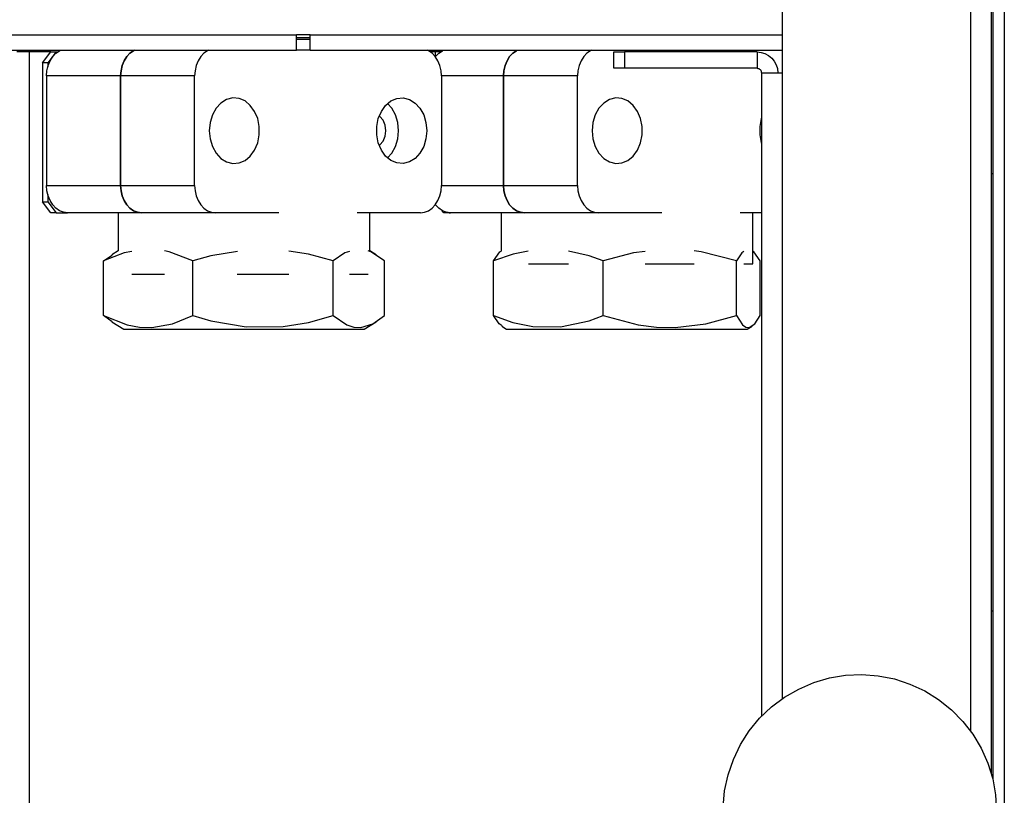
# Model space of a CAD drawing. Header units: millimetres. Extents: x 0 to 39025, y -31299 to 8400.
# Tile 100 of 256: x 15155 to 15335, y -27226 to -27084. Entities that reach past the tile are written whole.
import ezdxf

# ---------------------------------------------------------------- set-up
doc = ezdxf.new("R2010")
doc.units = ezdxf.units.MM

# ---------------------------------------------------------------- blocks, each defined once
blk = doc.blocks.new('Adapt 2 (spodaj)')
at = {"lineweight": 25}
for points in [[(1150, 712.98), (1150, 712.98), (1150, 1.98), (1150, 1.98)], [(1147.9, 676.3), (1147.9, 676.3), (1147.9, 83.87), (1147.9, 83.87)], [(1143.8, 651.28), (1143.8, 651.28), (1143.8, 92.72), (1143.8, 92.72)], [(1147.6, 651.28), (1147.6, 651.28), (1147.6, 84.99), (1147.6, 84.99)], [(1109.4, 230.28), (1109.4, 230.28), (1109.4, 212.98), (1109.4, 212.98)], [(948.1, 219.88), (948.1, 219.88), (1020.6, 219.88), (1020.6, 219.88)], [(1023.1, 219.88), (1023.1, 219.88), (1020.6, 219.88), (1020.6, 219.88)], [(1023.1, 219.88), (1023.1, 219.88), (1109.4, 219.88), (1109.4, 219.88)], [(1023.1, 219.38), (1023.1, 219.38), (1020.6, 219.38), (1020.6, 219.38)], [(1020.6, 219.08), (1020.6, 219.08), (1023.1, 219.08), (1023.1, 219.08)], [(948.1, 217.08), (948.1, 217.08), (1020.6, 217.08), (1020.6, 217.08)], [(971, 216.78), (971, 216.78), (970.98, 217.08), (970.98, 217.08)], [(971.8, 64.38), (971.8, 64.38), (971.8, 216.78), (971.8, 216.78)], [(975.69, 216.78), (975.69, 216.78), (971.8, 216.78), (971.8, 216.78)], [(974.16, 214.78), (974.16, 214.78), (975.69, 216.78), (975.69, 216.78)], [(976.66, 216.78), (976.66, 216.78), (975.13, 214.78), (975.13, 214.78)], [(975.69, 216.78), (975.69, 216.78), (976.66, 216.78), (976.66, 216.78)], [(976.66, 216.78), (976.66, 216.78), (976.93, 216.78), (976.93, 216.78)], [(1023.1, 217.08), (1023.1, 217.08), (1020.6, 217.08), (1020.6, 217.08)], [(1023.1, 217.08), (1023.1, 217.08), (1109.4, 217.08), (1109.4, 217.08)], [(1046.04, 216.78), (1046.04, 216.78), (1045.09, 216.78), (1045.09, 216.78)], [(1046.04, 215.91), (1046.04, 215.91), (1046.04, 216.78), (1046.04, 216.78)], [(1046.93, 216.78), (1046.93, 216.78), (1046.04, 216.78), (1046.04, 216.78)], [(1047, 216.83), (1047, 216.83), (1046.99, 217.08), (1046.99, 217.08)], [(1078.6, 213.78), (1078.6, 213.78), (1078.6, 216.78), (1078.6, 216.78)], [(1078.6, 216.78), (1078.6, 216.78), (1080.6, 216.78), (1080.6, 216.78)], [(1080.6, 216.78), (1080.6, 216.78), (1080.6, 213.78), (1080.6, 213.78)], [(1104.8, 216.78), (1104.8, 216.78), (1080.6, 216.78), (1080.6, 216.78)], [(1104.8, 216.78), (1104.8, 216.78), (1104.8, 213.78), (1104.8, 213.78)], [(975.13, 214.78), (975.13, 214.78), (974.16, 214.78), (974.16, 214.78)], [(974.16, 214.78), (974.16, 214.78), (974.16, 189.38), (974.16, 189.38)], [(975.13, 214.78), (975.13, 214.78), (975.13, 214.01), (975.13, 214.01)], [(1080.6, 213.78), (1080.6, 213.78), (1078.6, 213.78), (1078.6, 213.78)], [(1104.8, 213.78), (1104.8, 213.78), (1080.6, 213.78), (1080.6, 213.78)], [(1105.6, 212.98), (1105.6, 212.98), (1105.6, 95.34), (1105.6, 95.34)], [(1109.4, 212.98), (1109.4, 212.98), (1109.4, 98.57), (1109.4, 98.57)], [(974.92, 212.38), (974.92, 212.38), (974.92, 192.38), (974.92, 192.38)], [(988.45, 212.38), (988.45, 212.38), (974.92, 212.38), (974.92, 212.38)], [(988.45, 212.38), (988.45, 212.38), (988.45, 192.38), (988.45, 192.38)], [(1001.99, 212.38), (1001.99, 212.38), (988.45, 212.38), (988.45, 212.38)], [(988.45, 192.38), (988.45, 192.38), (988.45, 212.38), (988.45, 212.38)], [(1001.99, 192.38), (1001.99, 192.38), (1001.99, 212.38), (1001.99, 212.38)], [(1047.1, 212.38), (1047.1, 212.38), (1047.1, 192.38), (1047.1, 192.38)], [(1058.45, 212.38), (1058.45, 212.38), (1047.1, 212.38), (1047.1, 212.38)], [(1058.45, 212.38), (1058.45, 212.38), (1058.45, 192.38), (1058.45, 192.38)], [(1071.99, 212.38), (1071.99, 212.38), (1058.45, 212.38), (1058.45, 212.38)], [(1058.45, 192.38), (1058.45, 192.38), (1058.45, 212.38), (1058.45, 212.38)], [(1071.99, 192.38), (1071.99, 192.38), (1071.99, 212.38), (1071.99, 212.38)], [(974.92, 192.38), (974.92, 192.38), (988.45, 192.38), (988.45, 192.38)], [(988.45, 192.38), (988.45, 192.38), (1001.99, 192.38), (1001.99, 192.38)], [(1047.1, 192.38), (1047.1, 192.38), (1058.45, 192.38), (1058.45, 192.38)], [(1058.45, 192.38), (1058.45, 192.38), (1071.99, 192.38), (1071.99, 192.38)], [(975.69, 187.38), (975.69, 187.38), (974.16, 189.38), (974.16, 189.38)], [(974.16, 189.38), (974.16, 189.38), (975.13, 189.38), (975.13, 189.38)], [(975.13, 190.74), (975.13, 190.74), (975.13, 189.38), (975.13, 189.38)], [(975.13, 189.38), (975.13, 189.38), (976.66, 187.38), (976.66, 187.38)], [(976.66, 187.38), (976.66, 187.38), (975.69, 187.38), (975.69, 187.38)], [(976.66, 187.38), (976.66, 187.38), (978.74, 187.38), (978.74, 187.38)], [(992.28, 187.38), (992.28, 187.38), (978.74, 187.38), (978.74, 187.38)], [(988.01, 187.38), (988.01, 187.38), (988.01, 180.44), (988.01, 180.44)], [(1005.81, 187.38), (1005.81, 187.38), (992.28, 187.38), (992.28, 187.38)], [(1017.37, 187.38), (1017.37, 187.38), (1005.81, 187.38), (1005.81, 187.38)], [(1043.28, 187.38), (1043.28, 187.38), (1031.72, 187.38), (1031.72, 187.38)], [(1034.01, 180.44), (1034.01, 180.44), (1034.01, 187.38), (1034.01, 187.38)], [(1047.56, 187.38), (1047.56, 187.38), (1047.27, 187.76), (1047.27, 187.76)], [(1048.53, 187.38), (1048.53, 187.38), (1047.56, 187.38), (1047.56, 187.38)], [(1048.53, 187.38), (1048.53, 187.38), (1048.53, 187.38), (1048.53, 187.38)], [(1048.53, 187.38), (1048.53, 187.38), (1048.74, 187.38), (1048.74, 187.38)], [(1062.27, 187.38), (1062.27, 187.38), (1048.74, 187.38), (1048.74, 187.38)], [(1058.01, 187.38), (1058.01, 187.38), (1058.01, 180.39), (1058.01, 180.39)], [(1075.81, 187.38), (1075.81, 187.38), (1062.27, 187.38), (1062.27, 187.38)], [(1087.37, 187.38), (1087.37, 187.38), (1075.81, 187.38), (1075.81, 187.38)], [(1105.6, 187.38), (1105.6, 187.38), (1101.72, 187.38), (1101.72, 187.38)], [(1104.01, 178.07), (1104.01, 178.07), (1104.01, 187.38), (1104.01, 187.38)], [(988.01, 180.44), (988.01, 180.44), (986.84, 179.71), (986.84, 179.71)], [(1035.17, 179.71), (1035.17, 179.71), (1034.01, 180.44), (1034.01, 180.44)], [(985.34, 178.58), (985.34, 178.58), (986.9, 179.62), (986.9, 179.62)], [(985.34, 168.58), (985.34, 168.58), (985.34, 178.58), (985.34, 178.58)], [(1001.66, 168.58), (1001.66, 168.58), (1001.66, 178.58), (1001.66, 178.58)], [(1027.33, 168.58), (1027.33, 168.58), (1027.33, 178.58), (1027.33, 178.58)], [(1036.68, 168.58), (1036.68, 168.58), (1036.68, 178.58), (1036.68, 178.58)], [(1056.65, 168.58), (1056.65, 168.58), (1056.65, 178.58), (1056.65, 178.58)], [(1076.66, 168.58), (1076.66, 168.58), (1076.66, 178.58), (1076.66, 178.58)], [(1101.02, 168.58), (1101.02, 168.58), (1101.02, 178.58), (1101.02, 178.58)], [(1105.37, 168.58), (1105.37, 168.58), (1105.37, 178.58), (1105.37, 178.58)], [(986.9, 167.48), (986.9, 167.48), (985.34, 168.58), (985.34, 168.58)], [(986.86, 167.43), (986.86, 167.43), (989.03, 166.08), (989.03, 166.08)], [(1032.99, 166.08), (1032.99, 166.08), (1035.16, 167.43), (1035.16, 167.43)], [(1058.13, 166.63), (1058.13, 166.63), (1059.03, 166.08), (1059.03, 166.08)], [(1102.99, 166.08), (1102.99, 166.08), (1103.89, 166.63), (1103.89, 166.63)]]:
    blk.add_open_spline(points, degree=3, dxfattribs=at)
for points, knots in [([(1020.6, 217.08), (1020.6, 217.08), (1020.6, 217.13), (1020.6, 217.13), (1020.6, 217.13), (1020.6, 217.29), (1020.6, 217.29), (1020.6, 217.29), (1020.6, 217.55), (1020.6, 217.55), (1020.6, 217.55), (1020.6, 217.9), (1020.6, 217.9), (1020.6, 217.9), (1020.6, 218.32), (1020.6, 218.32), (1020.6, 218.32), (1020.6, 218.81), (1020.6, 218.81), (1020.6, 218.81), (1020.6, 219.33), (1020.6, 219.33), (1020.6, 219.33), (1020.6, 219.88), (1020.6, 219.88)], [0, 0, 0, 0, 1, 1, 1, 2, 2, 2, 3, 3, 3, 4, 4, 4, 5, 5, 5, 6, 6, 6, 7, 7, 7, 8, 8, 8, 8]), ([(1023.1, 217.08), (1023.1, 217.08), (1023.1, 217.13), (1023.1, 217.13), (1023.1, 217.13), (1023.1, 217.29), (1023.1, 217.29), (1023.1, 217.29), (1023.1, 217.55), (1023.1, 217.55), (1023.1, 217.55), (1023.1, 217.9), (1023.1, 217.9), (1023.1, 217.9), (1023.1, 218.32), (1023.1, 218.32), (1023.1, 218.32), (1023.1, 218.81), (1023.1, 218.81), (1023.1, 218.81), (1023.1, 219.33), (1023.1, 219.33), (1023.1, 219.33), (1023.1, 219.88), (1023.1, 219.88)], [0, 0, 0, 0, 1, 1, 1, 2, 2, 2, 3, 3, 3, 4, 4, 4, 5, 5, 5, 6, 6, 6, 7, 7, 7, 8, 8, 8, 8]), ([(971.8, 216.78), (971.8, 216.78), (971.35, 216.78), (971.35, 216.78), (971.35, 216.78), (970.92, 216.78), (970.92, 216.78), (970.92, 216.78), (970.52, 216.78), (970.52, 216.78), (970.52, 216.78), (970.17, 216.78), (970.17, 216.78), (970.17, 216.78), (969.89, 216.78), (969.89, 216.78), (969.89, 216.78), (969.67, 216.78), (969.67, 216.78), (969.67, 216.78), (969.54, 216.78), (969.54, 216.78), (969.54, 216.78), (969.5, 216.78), (969.5, 216.78)], [0, 0, 0, 0, 1, 1, 1, 2, 2, 2, 3, 3, 3, 4, 4, 4, 5, 5, 5, 6, 6, 6, 7, 7, 7, 8, 8, 8, 8]), ([(971.8, 217.08), (971.8, 217.08), (971.8, 216.93), (971.8, 216.93), (971.8, 216.93), (971.8, 216.78), (971.8, 216.78)], [0, 0, 0, 0, 1, 1, 1, 2, 2, 2, 2]), ([(974.92, 212.38), (974.92, 212.38), (974.99, 213.35), (974.99, 213.35), (974.99, 213.35), (975.21, 214.29), (975.21, 214.29), (975.21, 214.29), (975.56, 215.16), (975.56, 215.16), (975.56, 215.16), (976.04, 215.91), (976.04, 215.91), (976.04, 215.91), (976.62, 216.53), (976.62, 216.53), (976.62, 216.53), (977.28, 217), (977.28, 217), (977.28, 217), (977.44, 217.08), (977.44, 217.08)], [0, 0, 0, 0, 1, 1, 1, 2, 2, 2, 3, 3, 3, 4, 4, 4, 5, 5, 5, 6, 6, 6, 7, 7, 7, 7]), ([(990.97, 217.08), (990.97, 217.08), (990.81, 217), (990.81, 217), (990.81, 217), (990.15, 216.53), (990.15, 216.53), (990.15, 216.53), (989.57, 215.91), (989.57, 215.91), (989.57, 215.91), (989.1, 215.16), (989.1, 215.16), (989.1, 215.16), (988.75, 214.29), (988.75, 214.29), (988.75, 214.29), (988.53, 213.35), (988.53, 213.35), (988.53, 213.35), (988.45, 212.38), (988.45, 212.38)], [0, 0, 0, 0, 1, 1, 1, 2, 2, 2, 3, 3, 3, 4, 4, 4, 5, 5, 5, 6, 6, 6, 7, 7, 7, 7]), ([(988.45, 212.38), (988.45, 212.38), (988.53, 213.35), (988.53, 213.35), (988.53, 213.35), (988.75, 214.29), (988.75, 214.29), (988.75, 214.29), (989.1, 215.16), (989.1, 215.16), (989.1, 215.16), (989.57, 215.91), (989.57, 215.91), (989.57, 215.91), (990.15, 216.53), (990.15, 216.53), (990.15, 216.53), (990.81, 217), (990.81, 217), (990.81, 217), (990.97, 217.08), (990.97, 217.08)], [0, 0, 0, 0, 1, 1, 1, 2, 2, 2, 3, 3, 3, 4, 4, 4, 5, 5, 5, 6, 6, 6, 7, 7, 7, 7]), ([(1004.5, 217.08), (1004.5, 217.08), (1004.35, 217), (1004.35, 217), (1004.35, 217), (1003.69, 216.53), (1003.69, 216.53), (1003.69, 216.53), (1003.11, 215.91), (1003.11, 215.91), (1003.11, 215.91), (1002.63, 215.16), (1002.63, 215.16), (1002.63, 215.16), (1002.28, 214.29), (1002.28, 214.29), (1002.28, 214.29), (1002.06, 213.35), (1002.06, 213.35), (1002.06, 213.35), (1001.99, 212.38), (1001.99, 212.38)], [0, 0, 0, 0, 1, 1, 1, 2, 2, 2, 3, 3, 3, 4, 4, 4, 5, 5, 5, 6, 6, 6, 7, 7, 7, 7]), ([(1047.1, 212.38), (1047.1, 212.38), (1047.03, 213.35), (1047.03, 213.35), (1047.03, 213.35), (1046.81, 214.29), (1046.81, 214.29), (1046.81, 214.29), (1046.46, 215.16), (1046.46, 215.16), (1046.46, 215.16), (1045.98, 215.91), (1045.98, 215.91), (1045.98, 215.91), (1045.4, 216.53), (1045.4, 216.53), (1045.4, 216.53), (1044.74, 217), (1044.74, 217), (1044.74, 217), (1044.58, 217.08), (1044.58, 217.08)], [0, 0, 0, 0, 1, 1, 1, 2, 2, 2, 3, 3, 3, 4, 4, 4, 5, 5, 5, 6, 6, 6, 7, 7, 7, 7]), ([(1046.04, 216.78), (1046.04, 216.78), (1046.03, 216.93), (1046.03, 216.93), (1046.03, 216.93), (1046, 217.08), (1046, 217.08)], [0, 0, 0, 0, 1, 1, 1, 2, 2, 2, 2]), ([(1046.01, 215.87), (1046.01, 215.87), (1046.04, 215.91), (1046.04, 215.91), (1046.04, 215.91), (1046.62, 216.53), (1046.62, 216.53), (1046.62, 216.53), (1047.28, 217), (1047.28, 217), (1047.28, 217), (1047.44, 217.08), (1047.44, 217.08)], [0, 0, 0, 0, 1, 1, 1, 2, 2, 2, 3, 3, 3, 4, 4, 4, 4]), ([(1060.97, 217.08), (1060.97, 217.08), (1060.81, 217), (1060.81, 217), (1060.81, 217), (1060.15, 216.53), (1060.15, 216.53), (1060.15, 216.53), (1059.57, 215.91), (1059.57, 215.91), (1059.57, 215.91), (1059.1, 215.16), (1059.1, 215.16), (1059.1, 215.16), (1058.74, 214.29), (1058.74, 214.29), (1058.74, 214.29), (1058.52, 213.35), (1058.52, 213.35), (1058.52, 213.35), (1058.45, 212.38), (1058.45, 212.38)], [0, 0, 0, 0, 1, 1, 1, 2, 2, 2, 3, 3, 3, 4, 4, 4, 5, 5, 5, 6, 6, 6, 7, 7, 7, 7]), ([(1058.45, 212.38), (1058.45, 212.38), (1058.52, 213.35), (1058.52, 213.35), (1058.52, 213.35), (1058.74, 214.29), (1058.74, 214.29), (1058.74, 214.29), (1059.1, 215.16), (1059.1, 215.16), (1059.1, 215.16), (1059.57, 215.91), (1059.57, 215.91), (1059.57, 215.91), (1060.15, 216.53), (1060.15, 216.53), (1060.15, 216.53), (1060.81, 217), (1060.81, 217), (1060.81, 217), (1060.97, 217.08), (1060.97, 217.08)], [0, 0, 0, 0, 1, 1, 1, 2, 2, 2, 3, 3, 3, 4, 4, 4, 5, 5, 5, 6, 6, 6, 7, 7, 7, 7]), ([(1074.51, 217.08), (1074.51, 217.08), (1074.35, 217), (1074.35, 217), (1074.35, 217), (1073.69, 216.53), (1073.69, 216.53), (1073.69, 216.53), (1073.11, 215.91), (1073.11, 215.91), (1073.11, 215.91), (1072.63, 215.16), (1072.63, 215.16), (1072.63, 215.16), (1072.28, 214.29), (1072.28, 214.29), (1072.28, 214.29), (1072.06, 213.35), (1072.06, 213.35), (1072.06, 213.35), (1071.99, 212.38), (1071.99, 212.38)], [0, 0, 0, 0, 1, 1, 1, 2, 2, 2, 3, 3, 3, 4, 4, 4, 5, 5, 5, 6, 6, 6, 7, 7, 7, 7]), ([(1104.8, 216.78), (1104.8, 216.78), (1105.54, 216.7), (1105.54, 216.7), (1105.54, 216.7), (1106.25, 216.49), (1106.25, 216.49), (1106.25, 216.49), (1106.91, 216.14), (1106.91, 216.14), (1106.91, 216.14), (1107.49, 215.66), (1107.49, 215.66), (1107.49, 215.66), (1107.96, 215.09), (1107.96, 215.09), (1107.96, 215.09), (1108.31, 214.43), (1108.31, 214.43), (1108.31, 214.43), (1108.52, 213.72), (1108.52, 213.72), (1108.52, 213.72), (1108.6, 212.98), (1108.6, 212.98)], [0, 0, 0, 0, 1, 1, 1, 2, 2, 2, 3, 3, 3, 4, 4, 4, 5, 5, 5, 6, 6, 6, 7, 7, 7, 8, 8, 8, 8]), ([(1104.8, 213.78), (1104.8, 213.78), (1104.95, 213.76), (1104.95, 213.76), (1104.95, 213.76), (1105.11, 213.72), (1105.11, 213.72), (1105.11, 213.72), (1105.24, 213.64), (1105.24, 213.64), (1105.24, 213.64), (1105.36, 213.54), (1105.36, 213.54), (1105.36, 213.54), (1105.47, 213.42), (1105.47, 213.42), (1105.47, 213.42), (1105.54, 213.28), (1105.54, 213.28), (1105.54, 213.28), (1105.58, 213.13), (1105.58, 213.13), (1105.58, 213.13), (1105.6, 212.98), (1105.6, 212.98)], [0, 0, 0, 0, 1, 1, 1, 2, 2, 2, 3, 3, 3, 4, 4, 4, 5, 5, 5, 6, 6, 6, 7, 7, 7, 8, 8, 8, 8]), ([(1105.6, 212.98), (1105.6, 212.98), (1105.67, 212.98), (1105.67, 212.98), (1105.67, 212.98), (1105.89, 212.98), (1105.89, 212.98), (1105.89, 212.98), (1106.24, 212.98), (1106.24, 212.98), (1106.24, 212.98), (1106.71, 212.98), (1106.71, 212.98), (1106.71, 212.98), (1107.29, 212.98), (1107.29, 212.98), (1107.29, 212.98), (1107.95, 212.98), (1107.95, 212.98), (1107.95, 212.98), (1108.66, 212.98), (1108.66, 212.98), (1108.66, 212.98), (1109.4, 212.98), (1109.4, 212.98)], [0, 0, 0, 0, 1, 1, 1, 2, 2, 2, 3, 3, 3, 4, 4, 4, 5, 5, 5, 6, 6, 6, 7, 7, 7, 8, 8, 8, 8]), ([(1004.66, 202.38), (1004.66, 202.38), (1004.81, 203.87), (1004.81, 203.87), (1004.81, 203.87), (1005.23, 205.27), (1005.23, 205.27), (1005.23, 205.27), (1005.9, 206.48), (1005.9, 206.48), (1005.9, 206.48), (1006.79, 207.44), (1006.79, 207.44), (1006.79, 207.44), (1007.83, 208.08), (1007.83, 208.08), (1007.83, 208.08), (1008.96, 208.36), (1008.96, 208.36), (1008.96, 208.36), (1010.11, 208.27), (1010.11, 208.27), (1010.11, 208.27), (1011.2, 207.81), (1011.2, 207.81), (1011.2, 207.81), (1012.17, 207), (1012.17, 207), (1012.17, 207), (1012.96, 205.9), (1012.96, 205.9), (1012.96, 205.9), (1013.52, 204.59), (1013.52, 204.59), (1013.52, 204.59), (1013.8, 203.13), (1013.8, 203.13), (1013.8, 203.13), (1013.8, 201.63), (1013.8, 201.63), (1013.8, 201.63), (1013.52, 200.17), (1013.52, 200.17), (1013.52, 200.17), (1012.96, 198.85), (1012.96, 198.85), (1012.96, 198.85), (1012.17, 197.75), (1012.17, 197.75), (1012.17, 197.75), (1011.2, 196.95), (1011.2, 196.95), (1011.2, 196.95), (1010.11, 196.48), (1010.11, 196.48), (1010.11, 196.48), (1008.96, 196.39), (1008.96, 196.39), (1008.96, 196.39), (1007.83, 196.67), (1007.83, 196.67), (1007.83, 196.67), (1006.79, 197.31), (1006.79, 197.31), (1006.79, 197.31), (1005.9, 198.27), (1005.9, 198.27), (1005.9, 198.27), (1005.23, 199.48), (1005.23, 199.48), (1005.23, 199.48), (1004.81, 200.89), (1004.81, 200.89), (1004.81, 200.89), (1004.66, 202.38), (1004.66, 202.38)], [0, 0, 0, 0, 1, 1, 1, 2, 2, 2, 3, 3, 3, 4, 4, 4, 5, 5, 5, 6, 6, 6, 7, 7, 7, 8, 8, 8, 9, 9, 9, 10, 10, 10, 11, 11, 11, 12, 12, 12, 13, 13, 13, 14, 14, 14, 15, 15, 15, 16, 16, 16, 17, 17, 17, 18, 18, 18, 19, 19, 19, 20, 20, 20, 21, 21, 21, 22, 22, 22, 23, 23, 23, 24, 24, 24, 25, 25, 25, 25]), ([(1044.42, 202.38), (1044.42, 202.38), (1044.28, 203.87), (1044.28, 203.87), (1044.28, 203.87), (1043.86, 205.27), (1043.86, 205.27), (1043.86, 205.27), (1043.18, 206.48), (1043.18, 206.48), (1043.18, 206.48), (1042.29, 207.44), (1042.29, 207.44), (1042.29, 207.44), (1041.25, 208.08), (1041.25, 208.08), (1041.25, 208.08), (1040.12, 208.36), (1040.12, 208.36), (1040.12, 208.36), (1038.98, 208.27), (1038.98, 208.27), (1038.98, 208.27), (1037.88, 207.81), (1037.88, 207.81), (1037.88, 207.81), (1036.91, 207), (1036.91, 207), (1036.91, 207), (1036.12, 205.9), (1036.12, 205.9), (1036.12, 205.9), (1035.57, 204.59), (1035.57, 204.59), (1035.57, 204.59), (1035.28, 203.13), (1035.28, 203.13), (1035.28, 203.13), (1035.28, 201.63), (1035.28, 201.63), (1035.28, 201.63), (1035.57, 200.17), (1035.57, 200.17), (1035.57, 200.17), (1036.12, 198.85), (1036.12, 198.85), (1036.12, 198.85), (1036.91, 197.75), (1036.91, 197.75), (1036.91, 197.75), (1037.88, 196.95), (1037.88, 196.95), (1037.88, 196.95), (1038.98, 196.48), (1038.98, 196.48), (1038.98, 196.48), (1040.12, 196.39), (1040.12, 196.39), (1040.12, 196.39), (1041.25, 196.67), (1041.25, 196.67), (1041.25, 196.67), (1042.29, 197.31), (1042.29, 197.31), (1042.29, 197.31), (1043.18, 198.27), (1043.18, 198.27), (1043.18, 198.27), (1043.86, 199.48), (1043.86, 199.48), (1043.86, 199.48), (1044.28, 200.89), (1044.28, 200.89), (1044.28, 200.89), (1044.42, 202.38), (1044.42, 202.38)], [0, 0, 0, 0, 1, 1, 1, 2, 2, 2, 3, 3, 3, 4, 4, 4, 5, 5, 5, 6, 6, 6, 7, 7, 7, 8, 8, 8, 9, 9, 9, 10, 10, 10, 11, 11, 11, 12, 12, 12, 13, 13, 13, 14, 14, 14, 15, 15, 15, 16, 16, 16, 17, 17, 17, 18, 18, 18, 19, 19, 19, 20, 20, 20, 21, 21, 21, 22, 22, 22, 23, 23, 23, 24, 24, 24, 25, 25, 25, 25]), ([(1039.27, 202.38), (1039.27, 202.38), (1039.12, 203.87), (1039.12, 203.87), (1039.12, 203.87), (1038.7, 205.27), (1038.7, 205.27), (1038.7, 205.27), (1038.03, 206.48), (1038.03, 206.48), (1038.03, 206.48), (1037.26, 207.34), (1037.26, 207.34)], [0, 0, 0, 0, 1, 1, 1, 2, 2, 2, 3, 3, 3, 4, 4, 4, 4]), ([(1074.66, 202.38), (1074.66, 202.38), (1074.81, 203.87), (1074.81, 203.87), (1074.81, 203.87), (1075.23, 205.27), (1075.23, 205.27), (1075.23, 205.27), (1075.91, 206.48), (1075.91, 206.48), (1075.91, 206.48), (1076.79, 207.44), (1076.79, 207.44), (1076.79, 207.44), (1077.83, 208.08), (1077.83, 208.08), (1077.83, 208.08), (1078.96, 208.36), (1078.96, 208.36), (1078.96, 208.36), (1080.11, 208.27), (1080.11, 208.27), (1080.11, 208.27), (1081.21, 207.81), (1081.21, 207.81), (1081.21, 207.81), (1082.18, 207), (1082.18, 207), (1082.18, 207), (1082.96, 205.9), (1082.96, 205.9), (1082.96, 205.9), (1083.52, 204.59), (1083.52, 204.59), (1083.52, 204.59), (1083.8, 203.13), (1083.8, 203.13), (1083.8, 203.13), (1083.8, 201.63), (1083.8, 201.63), (1083.8, 201.63), (1083.52, 200.17), (1083.52, 200.17), (1083.52, 200.17), (1082.96, 198.85), (1082.96, 198.85), (1082.96, 198.85), (1082.18, 197.75), (1082.18, 197.75), (1082.18, 197.75), (1081.21, 196.95), (1081.21, 196.95), (1081.21, 196.95), (1080.11, 196.48), (1080.11, 196.48), (1080.11, 196.48), (1078.96, 196.39), (1078.96, 196.39), (1078.96, 196.39), (1077.83, 196.67), (1077.83, 196.67), (1077.83, 196.67), (1076.79, 197.31), (1076.79, 197.31), (1076.79, 197.31), (1075.91, 198.27), (1075.91, 198.27), (1075.91, 198.27), (1075.23, 199.48), (1075.23, 199.48), (1075.23, 199.48), (1074.81, 200.89), (1074.81, 200.89), (1074.81, 200.89), (1074.66, 202.38), (1074.66, 202.38)], [0, 0, 0, 0, 1, 1, 1, 2, 2, 2, 3, 3, 3, 4, 4, 4, 5, 5, 5, 6, 6, 6, 7, 7, 7, 8, 8, 8, 9, 9, 9, 10, 10, 10, 11, 11, 11, 12, 12, 12, 13, 13, 13, 14, 14, 14, 15, 15, 15, 16, 16, 16, 17, 17, 17, 18, 18, 18, 19, 19, 19, 20, 20, 20, 21, 21, 21, 22, 22, 22, 23, 23, 23, 24, 24, 24, 25, 25, 25, 25]), ([(1036.97, 202.38), (1036.97, 202.38), (1036.84, 203.4), (1036.84, 203.4), (1036.84, 203.4), (1036.44, 204.3), (1036.44, 204.3), (1036.44, 204.3), (1035.83, 204.97), (1035.83, 204.97), (1035.83, 204.97), (1035.73, 205.04), (1035.73, 205.04)], [0, 0, 0, 0, 1, 1, 1, 2, 2, 2, 3, 3, 3, 4, 4, 4, 4]), ([(1105.6, 204.68), (1105.6, 204.68), (1105.57, 204.59), (1105.57, 204.59), (1105.57, 204.59), (1105.29, 203.13), (1105.29, 203.13), (1105.29, 203.13), (1105.29, 201.63), (1105.29, 201.63), (1105.29, 201.63), (1105.57, 200.17), (1105.57, 200.17), (1105.57, 200.17), (1105.6, 200.08), (1105.6, 200.08)], [0, 0, 0, 0, 1, 1, 1, 2, 2, 2, 3, 3, 3, 4, 4, 4, 5, 5, 5, 5]), ([(1035.73, 199.71), (1035.73, 199.71), (1035.83, 199.78), (1035.83, 199.78), (1035.83, 199.78), (1036.44, 200.45), (1036.44, 200.45), (1036.44, 200.45), (1036.84, 201.35), (1036.84, 201.35), (1036.84, 201.35), (1036.97, 202.38), (1036.97, 202.38)], [0, 0, 0, 0, 1, 1, 1, 2, 2, 2, 3, 3, 3, 4, 4, 4, 4]), ([(1037.26, 197.41), (1037.26, 197.41), (1038.03, 198.27), (1038.03, 198.27), (1038.03, 198.27), (1038.7, 199.48), (1038.7, 199.48), (1038.7, 199.48), (1039.12, 200.89), (1039.12, 200.89), (1039.12, 200.89), (1039.27, 202.38), (1039.27, 202.38)], [0, 0, 0, 0, 1, 1, 1, 2, 2, 2, 3, 3, 3, 4, 4, 4, 4]), ([(1147.6, 194.57), (1147.6, 194.57), (1147.73, 194.57), (1147.73, 194.57), (1147.73, 194.57), (1147.86, 194.57), (1147.86, 194.57), (1147.86, 194.57), (1147.9, 194.57), (1147.9, 194.57)], [0, 0, 0, 0, 1, 1, 1, 2, 2, 2, 3, 3, 3, 3]), ([(978.74, 187.38), (978.74, 187.38), (978, 187.47), (978, 187.47), (978, 187.47), (977.28, 187.76), (977.28, 187.76), (977.28, 187.76), (976.62, 188.22), (976.62, 188.22), (976.62, 188.22), (976.04, 188.84), (976.04, 188.84), (976.04, 188.84), (975.56, 189.6), (975.56, 189.6), (975.56, 189.6), (975.21, 190.46), (975.21, 190.46), (975.21, 190.46), (974.99, 191.4), (974.99, 191.4), (974.99, 191.4), (974.92, 192.38), (974.92, 192.38)], [0, 0, 0, 0, 1, 1, 1, 2, 2, 2, 3, 3, 3, 4, 4, 4, 5, 5, 5, 6, 6, 6, 7, 7, 7, 8, 8, 8, 8]), ([(988.45, 192.38), (988.45, 192.38), (988.53, 191.4), (988.53, 191.4), (988.53, 191.4), (988.75, 190.46), (988.75, 190.46), (988.75, 190.46), (989.1, 189.6), (989.1, 189.6), (989.1, 189.6), (989.57, 188.84), (989.57, 188.84), (989.57, 188.84), (990.15, 188.22), (990.15, 188.22), (990.15, 188.22), (990.81, 187.76), (990.81, 187.76), (990.81, 187.76), (991.53, 187.47), (991.53, 187.47), (991.53, 187.47), (992.28, 187.38), (992.28, 187.38)], [0, 0, 0, 0, 1, 1, 1, 2, 2, 2, 3, 3, 3, 4, 4, 4, 5, 5, 5, 6, 6, 6, 7, 7, 7, 8, 8, 8, 8]), ([(992.28, 187.38), (992.28, 187.38), (991.53, 187.47), (991.53, 187.47), (991.53, 187.47), (990.81, 187.76), (990.81, 187.76), (990.81, 187.76), (990.15, 188.22), (990.15, 188.22), (990.15, 188.22), (989.57, 188.84), (989.57, 188.84), (989.57, 188.84), (989.1, 189.6), (989.1, 189.6), (989.1, 189.6), (988.75, 190.46), (988.75, 190.46), (988.75, 190.46), (988.53, 191.4), (988.53, 191.4), (988.53, 191.4), (988.45, 192.38), (988.45, 192.38)], [0, 0, 0, 0, 1, 1, 1, 2, 2, 2, 3, 3, 3, 4, 4, 4, 5, 5, 5, 6, 6, 6, 7, 7, 7, 8, 8, 8, 8]), ([(1001.99, 192.38), (1001.99, 192.38), (1002.06, 191.4), (1002.06, 191.4), (1002.06, 191.4), (1002.28, 190.46), (1002.28, 190.46), (1002.28, 190.46), (1002.63, 189.6), (1002.63, 189.6), (1002.63, 189.6), (1003.11, 188.84), (1003.11, 188.84), (1003.11, 188.84), (1003.69, 188.22), (1003.69, 188.22), (1003.69, 188.22), (1004.35, 187.76), (1004.35, 187.76), (1004.35, 187.76), (1005.07, 187.47), (1005.07, 187.47), (1005.07, 187.47), (1005.81, 187.38), (1005.81, 187.38)], [0, 0, 0, 0, 1, 1, 1, 2, 2, 2, 3, 3, 3, 4, 4, 4, 5, 5, 5, 6, 6, 6, 7, 7, 7, 8, 8, 8, 8]), ([(1043.28, 187.38), (1043.28, 187.38), (1044.02, 187.47), (1044.02, 187.47), (1044.02, 187.47), (1044.74, 187.76), (1044.74, 187.76), (1044.74, 187.76), (1045.4, 188.22), (1045.4, 188.22), (1045.4, 188.22), (1045.98, 188.84), (1045.98, 188.84), (1045.98, 188.84), (1046.46, 189.6), (1046.46, 189.6), (1046.46, 189.6), (1046.81, 190.46), (1046.81, 190.46), (1046.81, 190.46), (1047.03, 191.4), (1047.03, 191.4), (1047.03, 191.4), (1047.1, 192.38), (1047.1, 192.38)], [0, 0, 0, 0, 1, 1, 1, 2, 2, 2, 3, 3, 3, 4, 4, 4, 5, 5, 5, 6, 6, 6, 7, 7, 7, 8, 8, 8, 8]), ([(1058.45, 192.38), (1058.45, 192.38), (1058.52, 191.4), (1058.52, 191.4), (1058.52, 191.4), (1058.74, 190.46), (1058.74, 190.46), (1058.74, 190.46), (1059.1, 189.6), (1059.1, 189.6), (1059.1, 189.6), (1059.57, 188.84), (1059.57, 188.84), (1059.57, 188.84), (1060.15, 188.22), (1060.15, 188.22), (1060.15, 188.22), (1060.81, 187.76), (1060.81, 187.76), (1060.81, 187.76), (1061.53, 187.47), (1061.53, 187.47), (1061.53, 187.47), (1062.27, 187.38), (1062.27, 187.38)], [0, 0, 0, 0, 1, 1, 1, 2, 2, 2, 3, 3, 3, 4, 4, 4, 5, 5, 5, 6, 6, 6, 7, 7, 7, 8, 8, 8, 8]), ([(1062.27, 187.38), (1062.27, 187.38), (1061.53, 187.47), (1061.53, 187.47), (1061.53, 187.47), (1060.81, 187.76), (1060.81, 187.76), (1060.81, 187.76), (1060.15, 188.22), (1060.15, 188.22), (1060.15, 188.22), (1059.57, 188.84), (1059.57, 188.84), (1059.57, 188.84), (1059.1, 189.6), (1059.1, 189.6), (1059.1, 189.6), (1058.74, 190.46), (1058.74, 190.46), (1058.74, 190.46), (1058.52, 191.4), (1058.52, 191.4), (1058.52, 191.4), (1058.45, 192.38), (1058.45, 192.38)], [0, 0, 0, 0, 1, 1, 1, 2, 2, 2, 3, 3, 3, 4, 4, 4, 5, 5, 5, 6, 6, 6, 7, 7, 7, 8, 8, 8, 8]), ([(1071.99, 192.38), (1071.99, 192.38), (1072.06, 191.4), (1072.06, 191.4), (1072.06, 191.4), (1072.28, 190.46), (1072.28, 190.46), (1072.28, 190.46), (1072.63, 189.6), (1072.63, 189.6), (1072.63, 189.6), (1073.11, 188.84), (1073.11, 188.84), (1073.11, 188.84), (1073.69, 188.22), (1073.69, 188.22), (1073.69, 188.22), (1074.35, 187.76), (1074.35, 187.76), (1074.35, 187.76), (1075.06, 187.47), (1075.06, 187.47), (1075.06, 187.47), (1075.81, 187.38), (1075.81, 187.38)], [0, 0, 0, 0, 1, 1, 1, 2, 2, 2, 3, 3, 3, 4, 4, 4, 5, 5, 5, 6, 6, 6, 7, 7, 7, 8, 8, 8, 8]), ([(1048.74, 187.38), (1048.74, 187.38), (1047.99, 187.47), (1047.99, 187.47), (1047.99, 187.47), (1047.28, 187.76), (1047.28, 187.76), (1047.28, 187.76), (1046.62, 188.22), (1046.62, 188.22), (1046.62, 188.22), (1046.04, 188.84), (1046.04, 188.84), (1046.04, 188.84), (1046.01, 188.88), (1046.01, 188.88)], [0, 0, 0, 0, 1, 1, 1, 2, 2, 2, 3, 3, 3, 4, 4, 4, 5, 5, 5, 5]), ([(990.52, 180.33), (990.52, 180.33), (989.08, 180.08), (989.08, 180.08), (989.08, 180.08), (985.34, 178.58), (985.34, 178.58)], [0, 0, 0, 0, 1, 1, 1, 2, 2, 2, 2]), ([(1001.66, 178.58), (1001.66, 178.58), (997.36, 180.24), (997.36, 180.24), (997.36, 180.24), (996.5, 180.4), (996.5, 180.4)], [0, 0, 0, 0, 1, 1, 1, 2, 2, 2, 2]), ([(1009.81, 180.33), (1009.81, 180.33), (1004.95, 179.51), (1004.95, 179.51), (1004.95, 179.51), (1001.66, 178.58), (1001.66, 178.58)], [0, 0, 0, 0, 1, 1, 1, 2, 2, 2, 2]), ([(1027.33, 178.58), (1027.33, 178.58), (1022.83, 179.8), (1022.83, 179.8), (1022.83, 179.8), (1019.2, 180.39), (1019.2, 180.39)], [0, 0, 0, 0, 1, 1, 1, 2, 2, 2, 2]), ([(1030.29, 180.33), (1030.29, 180.33), (1029.47, 180.08), (1029.47, 180.08), (1029.47, 180.08), (1027.33, 178.58), (1027.33, 178.58)], [0, 0, 0, 0, 1, 1, 1, 2, 2, 2, 2]), ([(1036.68, 178.58), (1036.68, 178.58), (1034.22, 180.24), (1034.22, 180.24), (1034.22, 180.24), (1033.72, 180.4), (1033.72, 180.4)], [0, 0, 0, 0, 1, 1, 1, 2, 2, 2, 2]), ([(1056.65, 178.58), (1056.65, 178.58), (1057.8, 180.24), (1057.8, 180.24), (1057.8, 180.24), (1058.01, 180.39), (1058.01, 180.39)], [0, 0, 0, 0, 1, 1, 1, 2, 2, 2, 2]), ([(1062.99, 180.39), (1062.99, 180.39), (1060.2, 179.81), (1060.2, 179.81), (1060.2, 179.81), (1056.65, 178.58), (1056.65, 178.58)], [0, 0, 0, 0, 1, 1, 1, 2, 2, 2, 2]), ([(1076.66, 178.58), (1076.66, 178.58), (1074.1, 179.51), (1074.1, 179.51), (1074.1, 179.51), (1070.32, 180.34), (1070.32, 180.34)], [0, 0, 0, 0, 1, 1, 1, 2, 2, 2, 2]), ([(1084.38, 180.33), (1084.38, 180.33), (1082.24, 180.08), (1082.24, 180.08), (1082.24, 180.08), (1076.66, 178.58), (1076.66, 178.58)], [0, 0, 0, 0, 1, 1, 1, 2, 2, 2, 2]), ([(1101.02, 178.58), (1101.02, 178.58), (1094.6, 180.24), (1094.6, 180.24), (1094.6, 180.24), (1093.31, 180.4), (1093.31, 180.4)], [0, 0, 0, 0, 1, 1, 1, 2, 2, 2, 2]), ([(1102.4, 180.33), (1102.4, 180.33), (1102.02, 180.08), (1102.02, 180.08), (1102.02, 180.08), (1101.02, 178.58), (1101.02, 178.58)], [0, 0, 0, 0, 1, 1, 1, 2, 2, 2, 2]), ([(1105.37, 178.58), (1105.37, 178.58), (1104.22, 180.24), (1104.22, 180.24), (1104.22, 180.24), (1104.01, 180.39), (1104.01, 180.39)], [0, 0, 0, 0, 1, 1, 1, 2, 2, 2, 2]), ([(1063.01, 178.07), (1063.01, 178.07), (1064.24, 178.07), (1064.24, 178.07), (1064.24, 178.07), (1066.35, 178.07), (1066.35, 178.07), (1066.35, 178.07), (1068.68, 178.07), (1068.68, 178.07), (1068.68, 178.07), (1070.33, 178.07), (1070.33, 178.07)], [0, 0, 0, 0, 1, 1, 1, 2, 2, 2, 3, 3, 3, 4, 4, 4, 4]), ([(1084.37, 178.07), (1084.37, 178.07), (1085.32, 178.07), (1085.32, 178.07), (1085.32, 178.07), (1088.12, 178.07), (1088.12, 178.07), (1088.12, 178.07), (1090.8, 178.07), (1090.8, 178.07), (1090.8, 178.07), (1093.31, 178.07), (1093.31, 178.07)], [0, 0, 0, 0, 1, 1, 1, 2, 2, 2, 3, 3, 3, 4, 4, 4, 4]), ([(1102.39, 178.07), (1102.39, 178.07), (1102.39, 178.07), (1102.39, 178.07), (1102.39, 178.07), (1103.29, 178.07), (1103.29, 178.07), (1103.29, 178.07), (1103.83, 178.07), (1103.83, 178.07), (1103.83, 178.07), (1104.01, 178.07), (1104.01, 178.07)], [0, 0, 0, 0, 1, 1, 1, 2, 2, 2, 3, 3, 3, 4, 4, 4, 4]), ([(996.5, 176.08), (996.5, 176.08), (995.26, 176.08), (995.26, 176.08), (995.26, 176.08), (993.29, 176.08), (993.29, 176.08), (993.29, 176.08), (991.59, 176.08), (991.59, 176.08), (991.59, 176.08), (990.51, 176.08), (990.51, 176.08)], [0, 0, 0, 0, 1, 1, 1, 2, 2, 2, 3, 3, 3, 4, 4, 4, 4]), ([(1019.21, 176.08), (1019.21, 176.08), (1016.73, 176.08), (1016.73, 176.08), (1016.73, 176.08), (1013.89, 176.08), (1013.89, 176.08), (1013.89, 176.08), (1011.01, 176.08), (1011.01, 176.08), (1011.01, 176.08), (1009.79, 176.08), (1009.79, 176.08)], [0, 0, 0, 0, 1, 1, 1, 2, 2, 2, 3, 3, 3, 4, 4, 4, 4]), ([(1033.72, 176.08), (1033.72, 176.08), (1033.6, 176.08), (1033.6, 176.08), (1033.6, 176.08), (1032.89, 176.08), (1032.89, 176.08), (1032.89, 176.08), (1031.82, 176.08), (1031.82, 176.08), (1031.82, 176.08), (1030.43, 176.08), (1030.43, 176.08), (1030.43, 176.08), (1030.29, 176.08), (1030.29, 176.08)], [0, 0, 0, 0, 1, 1, 1, 2, 2, 2, 3, 3, 3, 4, 4, 4, 5, 5, 5, 5]), ([(985.34, 168.58), (985.34, 168.58), (989.65, 166.92), (989.65, 166.92), (989.65, 166.92), (991.9, 166.49), (991.9, 166.49), (991.9, 166.49), (994.17, 166.42), (994.17, 166.42), (994.17, 166.42), (997.93, 167.07), (997.93, 167.07), (997.93, 167.07), (1001.66, 168.58), (1001.66, 168.58)], [0, 0, 0, 0, 1, 1, 1, 2, 2, 2, 3, 3, 3, 4, 4, 4, 5, 5, 5, 5]), ([(1001.66, 168.58), (1001.66, 168.58), (1004.95, 167.64), (1004.95, 167.64), (1004.95, 167.64), (1011.42, 166.54), (1011.42, 166.54), (1011.42, 166.54), (1018.18, 166.59), (1018.18, 166.59), (1018.18, 166.59), (1022.78, 167.35), (1022.78, 167.35), (1022.78, 167.35), (1027.33, 168.58), (1027.33, 168.58)], [0, 0, 0, 0, 1, 1, 1, 2, 2, 2, 3, 3, 3, 4, 4, 4, 5, 5, 5, 5]), ([(1027.33, 168.58), (1027.33, 168.58), (1029.79, 166.92), (1029.79, 166.92), (1029.79, 166.92), (1031.09, 166.49), (1031.09, 166.49), (1031.09, 166.49), (1032.39, 166.42), (1032.39, 166.42), (1032.39, 166.42), (1034.54, 167.07), (1034.54, 167.07), (1034.54, 167.07), (1036.68, 168.58), (1036.68, 168.58)], [0, 0, 0, 0, 1, 1, 1, 2, 2, 2, 3, 3, 3, 4, 4, 4, 5, 5, 5, 5]), ([(1058.19, 166.72), (1058.19, 166.72), (1057.65, 167.07), (1057.65, 167.07), (1057.65, 167.07), (1056.65, 168.58), (1056.65, 168.58)], [0, 0, 0, 0, 1, 1, 1, 2, 2, 2, 2]), ([(1056.65, 168.58), (1056.65, 168.58), (1060.17, 167.35), (1060.17, 167.35), (1060.17, 167.35), (1063.79, 166.59), (1063.79, 166.59), (1063.79, 166.59), (1068.9, 166.52), (1068.9, 166.52), (1068.9, 166.52), (1074.1, 167.64), (1074.1, 167.64), (1074.1, 167.64), (1076.66, 168.58), (1076.66, 168.58)], [0, 0, 0, 0, 1, 1, 1, 2, 2, 2, 3, 3, 3, 4, 4, 4, 5, 5, 5, 5]), ([(1076.66, 168.58), (1076.66, 168.58), (1083.08, 166.92), (1083.08, 166.92), (1083.08, 166.92), (1086.45, 166.49), (1086.45, 166.49), (1086.45, 166.49), (1089.84, 166.42), (1089.84, 166.42), (1089.84, 166.42), (1095.44, 167.07), (1095.44, 167.07), (1095.44, 167.07), (1101.02, 168.58), (1101.02, 168.58)], [0, 0, 0, 0, 1, 1, 1, 2, 2, 2, 3, 3, 3, 4, 4, 4, 5, 5, 5, 5]), ([(1101.02, 168.58), (1101.02, 168.58), (1102.16, 166.92), (1102.16, 166.92), (1102.16, 166.92), (1102.76, 166.49), (1102.76, 166.49), (1102.76, 166.49), (1103.37, 166.42), (1103.37, 166.42), (1103.37, 166.42), (1104.37, 167.07), (1104.37, 167.07), (1104.37, 167.07), (1105.37, 168.58), (1105.37, 168.58)], [0, 0, 0, 0, 1, 1, 1, 2, 2, 2, 3, 3, 3, 4, 4, 4, 5, 5, 5, 5]), ([(989.03, 166.08), (989.03, 166.08), (989.07, 166.08), (989.07, 166.08), (989.07, 166.08), (989.42, 166.08), (989.42, 166.08), (989.42, 166.08), (990.12, 166.08), (990.12, 166.08), (990.12, 166.08), (991.16, 166.08), (991.16, 166.08), (991.16, 166.08), (992.53, 166.08), (992.53, 166.08), (992.53, 166.08), (994.21, 166.08), (994.21, 166.08), (994.21, 166.08), (996.16, 166.08), (996.16, 166.08), (996.16, 166.08), (998.35, 166.08), (998.35, 166.08), (998.35, 166.08), (1000.75, 166.08), (1000.75, 166.08), (1000.75, 166.08), (1003.32, 166.08), (1003.32, 166.08), (1003.32, 166.08), (1006.02, 166.08), (1006.02, 166.08), (1006.02, 166.08), (1008.8, 166.08), (1008.8, 166.08), (1008.8, 166.08), (1011.61, 166.08), (1011.61, 166.08), (1011.61, 166.08), (1014.42, 166.08), (1014.42, 166.08)], [0, 0, 0, 0, 1, 1, 1, 2, 2, 2, 3, 3, 3, 4, 4, 4, 5, 5, 5, 6, 6, 6, 7, 7, 7, 8, 8, 8, 9, 9, 9, 10, 10, 10, 11, 11, 11, 12, 12, 12, 13, 13, 13, 14, 14, 14, 14]), ([(1014.42, 166.08), (1014.42, 166.08), (1017.17, 166.08), (1017.17, 166.08), (1017.17, 166.08), (1019.81, 166.08), (1019.81, 166.08), (1019.81, 166.08), (1022.32, 166.08), (1022.32, 166.08), (1022.32, 166.08), (1024.64, 166.08), (1024.64, 166.08), (1024.64, 166.08), (1026.73, 166.08), (1026.73, 166.08), (1026.73, 166.08), (1028.56, 166.08), (1028.56, 166.08), (1028.56, 166.08), (1030.11, 166.08), (1030.11, 166.08), (1030.11, 166.08), (1031.35, 166.08), (1031.35, 166.08), (1031.35, 166.08), (1032.25, 166.08), (1032.25, 166.08), (1032.25, 166.08), (1032.8, 166.08), (1032.8, 166.08), (1032.8, 166.08), (1032.99, 166.08), (1032.99, 166.08)], [0, 0, 0, 0, 1, 1, 1, 2, 2, 2, 3, 3, 3, 4, 4, 4, 5, 5, 5, 6, 6, 6, 7, 7, 7, 8, 8, 8, 9, 9, 9, 10, 10, 10, 11, 11, 11, 11]), ([(1059.03, 166.08), (1059.03, 166.08), (1059.05, 166.08), (1059.05, 166.08), (1059.05, 166.08), (1059.36, 166.08), (1059.36, 166.08), (1059.36, 166.08), (1060.02, 166.08), (1060.02, 166.08), (1060.02, 166.08), (1061.03, 166.08), (1061.03, 166.08), (1061.03, 166.08), (1062.37, 166.08), (1062.37, 166.08), (1062.37, 166.08), (1064.01, 166.08), (1064.01, 166.08), (1064.01, 166.08), (1065.93, 166.08), (1065.93, 166.08), (1065.93, 166.08), (1068.1, 166.08), (1068.1, 166.08), (1068.1, 166.08), (1070.48, 166.08), (1070.48, 166.08), (1070.48, 166.08), (1073.04, 166.08), (1073.04, 166.08), (1073.04, 166.08), (1075.72, 166.08), (1075.72, 166.08), (1075.72, 166.08), (1078.49, 166.08), (1078.49, 166.08), (1078.49, 166.08), (1081.31, 166.08), (1081.31, 166.08), (1081.31, 166.08), (1084.12, 166.08), (1084.12, 166.08), (1084.12, 166.08), (1086.87, 166.08), (1086.87, 166.08), (1086.87, 166.08), (1089.53, 166.08), (1089.53, 166.08), (1089.53, 166.08), (1092.05, 166.08), (1092.05, 166.08), (1092.05, 166.08), (1094.39, 166.08), (1094.39, 166.08), (1094.39, 166.08), (1096.51, 166.08), (1096.51, 166.08), (1096.51, 166.08), (1098.38, 166.08), (1098.38, 166.08), (1098.38, 166.08), (1099.96, 166.08), (1099.96, 166.08), (1099.96, 166.08), (1101.23, 166.08), (1101.23, 166.08), (1101.23, 166.08), (1102.16, 166.08), (1102.16, 166.08), (1102.16, 166.08), (1102.75, 166.08), (1102.75, 166.08), (1102.75, 166.08), (1102.99, 166.08), (1102.99, 166.08), (1102.99, 166.08), (1102.99, 166.08), (1102.99, 166.08)], [0, 0, 0, 0, 1, 1, 1, 2, 2, 2, 3, 3, 3, 4, 4, 4, 5, 5, 5, 6, 6, 6, 7, 7, 7, 8, 8, 8, 9, 9, 9, 10, 10, 10, 11, 11, 11, 12, 12, 12, 13, 13, 13, 14, 14, 14, 15, 15, 15, 16, 16, 16, 17, 17, 17, 18, 18, 18, 19, 19, 19, 20, 20, 20, 21, 21, 21, 22, 22, 22, 23, 23, 23, 24, 24, 24, 25, 25, 25, 26, 26, 26, 26]), ([(1147.9, 114.57), (1147.9, 114.57), (1147.86, 114.57), (1147.86, 114.57), (1147.86, 114.57), (1147.73, 114.57), (1147.73, 114.57), (1147.73, 114.57), (1147.6, 114.57), (1147.6, 114.57)], [0, 0, 0, 0, 1, 1, 1, 2, 2, 2, 3, 3, 3, 3]), ([(1101.07, 67.16), (1101.07, 67.16), (1099.93, 69.93), (1099.93, 69.93), (1099.93, 69.93), (1099.14, 72.81), (1099.14, 72.81), (1099.14, 72.81), (1098.7, 75.77), (1098.7, 75.77), (1098.7, 75.77), (1098.61, 78.75), (1098.61, 78.75), (1098.61, 78.75), (1098.88, 81.73), (1098.88, 81.73), (1098.88, 81.73), (1099.5, 84.66), (1099.5, 84.66), (1099.5, 84.66), (1100.47, 87.49), (1100.47, 87.49), (1100.47, 87.49), (1101.77, 90.18), (1101.77, 90.18), (1101.77, 90.18), (1103.38, 92.7), (1103.38, 92.7), (1103.38, 92.7), (1105.28, 95.01), (1105.28, 95.01), (1105.28, 95.01), (1107.44, 97.07), (1107.44, 97.07), (1107.44, 97.07), (1109.83, 98.86), (1109.83, 98.86), (1109.83, 98.86), (1112.42, 100.35), (1112.42, 100.35), (1112.42, 100.35), (1115.17, 101.53), (1115.17, 101.53), (1115.17, 101.53), (1118.04, 102.37), (1118.04, 102.37), (1118.04, 102.37), (1120.99, 102.86), (1120.99, 102.86), (1120.99, 102.86), (1123.98, 102.99), (1123.98, 102.99), (1123.98, 102.99), (1126.96, 102.77), (1126.96, 102.77), (1126.96, 102.77), (1129.9, 102.19), (1129.9, 102.19), (1129.9, 102.19), (1132.74, 101.26), (1132.74, 101.26), (1132.74, 101.26), (1135.45, 100.01), (1135.45, 100.01), (1135.45, 100.01), (1137.99, 98.43), (1137.99, 98.43), (1137.99, 98.43), (1140.33, 96.57), (1140.33, 96.57), (1140.33, 96.57), (1142.43, 94.44), (1142.43, 94.44), (1142.43, 94.44), (1144.26, 92.07), (1144.26, 92.07), (1144.26, 92.07), (1145.79, 89.51), (1145.79, 89.51), (1145.79, 89.51), (1147, 86.78), (1147, 86.78), (1147, 86.78), (1147.89, 83.92), (1147.89, 83.92), (1147.89, 83.92), (1148.42, 80.98), (1148.42, 80.98), (1148.42, 80.98), (1148.6, 77.99), (1148.6, 77.99)], [0, 0, 0, 0, 1, 1, 1, 2, 2, 2, 3, 3, 3, 4, 4, 4, 5, 5, 5, 6, 6, 6, 7, 7, 7, 8, 8, 8, 9, 9, 9, 10, 10, 10, 11, 11, 11, 12, 12, 12, 13, 13, 13, 14, 14, 14, 15, 15, 15, 16, 16, 16, 17, 17, 17, 18, 18, 18, 19, 19, 19, 20, 20, 20, 21, 21, 21, 22, 22, 22, 23, 23, 23, 24, 24, 24, 25, 25, 25, 26, 26, 26, 27, 27, 27, 28, 28, 28, 29, 29, 29, 30, 30, 30, 30])]:
    blk.add_open_spline(points, degree=3, knots=knots, dxfattribs=at)

msp = doc.modelspace()

# ---------------------------------------------------------------- block references
at = {"color": 1}
msp.add_blockref('Adapt 2 (spodaj)', (14184.86, -27307), dxfattribs=at)

doc.saveas('drawing.dxf')
